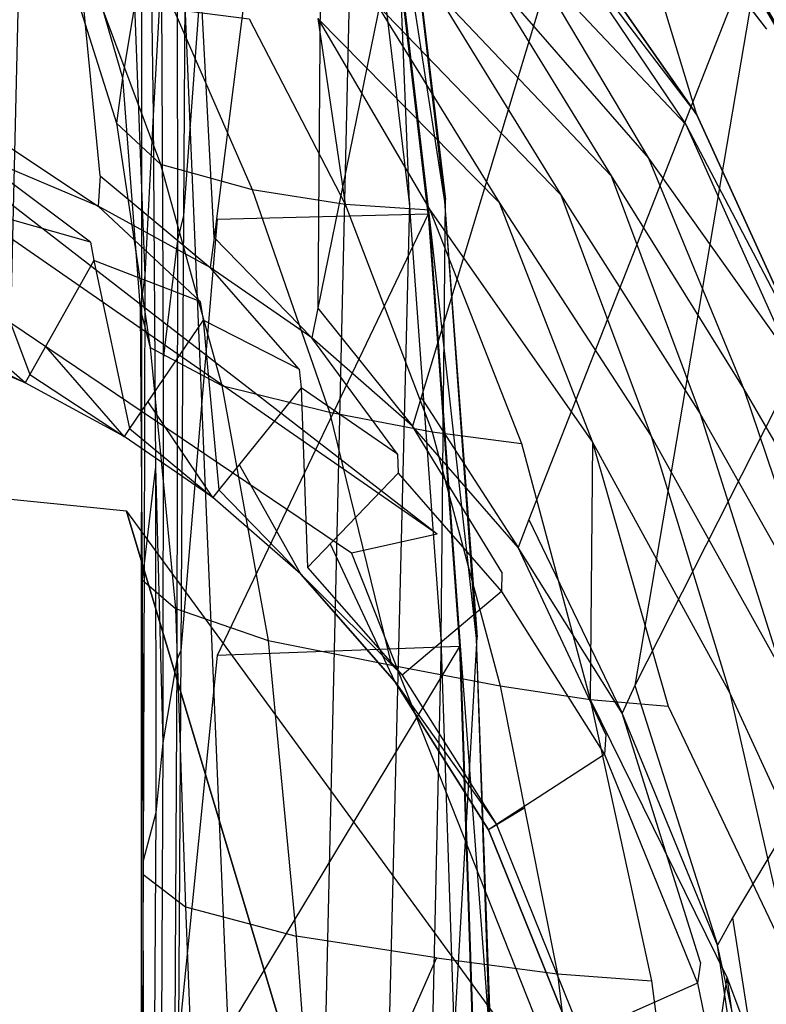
# Model space of a CAD drawing. Extents: x 0 to 0.355, y -0.507 to 0.
# Tile 18 of 31: x 0.241 to 0.316, y -0.231 to -0.133. Entities that reach past the tile are written whole.
import ezdxf

# ---------------------------------------------------------------- set-up
doc = ezdxf.new("R2010")
doc.units = 0
doc.layers.add('L0_WC_N_761901__0___REPLACEMTFO', color=7, linetype='CONTINUOUS')

msp = doc.modelspace()

# ---------------------------------------------------------------- linework, layer by layer
at = {"layer": 'L0_WC_N_761901__0___REPLACEMTFO', "color": 8}
for points, invisible_edges in [([(0.243753, -0.020128, 0.000193), (0.234303, -0.419642, 0.000013), (0.233935, -0.011804, 0.000242), (0.243753, -0.020128, 0.000193)], 14), ([(0.253329, -0.404301, 0.000014), (0.234303, -0.419642, 0.000013), (0.243753, -0.020128, 0.000193), (0.253329, -0.404301, 0.000014)], 14), ([(0.253485, -0.028378, 0.000144), (0.253329, -0.404301, 0.000014), (0.243753, -0.020128, 0.000193), (0.253485, -0.028378, 0.000144)], 14), ([(0.268353, -0.383016, 0.000016), (0.253329, -0.404301, 0.000014), (0.253485, -0.028378, 0.000144), (0.268353, -0.383016, 0.000016)], 14), ([(0.268353, -0.383016, 0.000016), (0.253485, -0.028378, 0.000144), (0.267814, -0.058293, 0.000051), (0.268353, -0.383016, 0.000016)], 14), ([(0.274761, -0.104956, 0.000026), (0.268353, -0.383016, 0.000016), (0.267814, -0.058293, 0.000051), (0.274761, -0.104956, 0.000026)], 14), ([(0.249332, -0.148423, 0.389888), (0.240771, -0.060104, 0.389939), (0.236428, -0.143003, 0.389902), (0.249332, -0.148423, 0.389888)], 14), ([(0.255909, -0.062404, 0.389975), (0.240771, -0.060104, 0.389939), (0.249332, -0.148423, 0.389888), (0.255909, -0.062404, 0.389975)], 14), ([(0.260692, -0.154565, 0.389865), (0.255909, -0.062404, 0.389975), (0.249332, -0.148423, 0.389888), (0.260692, -0.154565, 0.389865)], 14), ([(0.271716, -0.06779, 0.389974), (0.255909, -0.062404, 0.389975), (0.260692, -0.154565, 0.389865), (0.271716, -0.06779, 0.389974)], 14), ([(0.271049, -0.161629, 0.389833), (0.271716, -0.06779, 0.389974), (0.260692, -0.154565, 0.389865), (0.271049, -0.161629, 0.389833)], 13), ([(0.271716, -0.06779, 0.389974), (0.271049, -0.161629, 0.389833), (0.287765, -0.079106, 0.389904), (0.271716, -0.06779, 0.389974)], 14), ([(0.287765, -0.079106, 0.389904), (0.271049, -0.161629, 0.389833), (0.281351, -0.170543, 0.389789), (0.287765, -0.079106, 0.389904)], 14), ([(0.303322, -0.097813, 0.389753), (0.287765, -0.079106, 0.389904), (0.281351, -0.170543, 0.389789), (0.303322, -0.097813, 0.389753)], 14), ([(0.303322, -0.097813, 0.389753), (0.281351, -0.170543, 0.389789), (0.29208, -0.182703, 0.38973), (0.303322, -0.097813, 0.389753)], 14), ([(0.315701, -0.122523, 0.389556), (0.303322, -0.097813, 0.389753), (0.29208, -0.182703, 0.38973), (0.315701, -0.122523, 0.389556)], 14), ([(0.275123, -0.356647, 0.000015), (0.268353, -0.383016, 0.000016), (0.274761, -0.104956, 0.000026), (0.275123, -0.356647, 0.000015)], 14), ([(0.27834, -0.104534, 0.000021), (0.28016, -0.151081, 0.00001), (0.274761, -0.104956, 0.000026), (0.27834, -0.104534, 0.000021)], 13), ([(0.28016, -0.151081, 0.00001), (0.275123, -0.356647, 0.000015), (0.274761, -0.104956, 0.000026), (0.28016, -0.151081, 0.00001)], 14), ([(0.27677, -0.106482, 0.041256), (0.283653, -0.150974, 0.002518), (0.278245, -0.104782, 0.002534), (0.27677, -0.106482, 0.041256)], 14), ([(0.278245, -0.104782, 0.002534), (0.283753, -0.150778, 0.000004), (0.27834, -0.104534, 0.000021), (0.278245, -0.104782, 0.002534)], 14), ([(0.283753, -0.150778, 0.000004), (0.278245, -0.104782, 0.002534), (0.283653, -0.150974, 0.002518), (0.283753, -0.150778, 0.000004)], 13), ([(0.28016, -0.151081, 0.00001), (0.27834, -0.104534, 0.000021), (0.283753, -0.150778, 0.000004), (0.28016, -0.151081, 0.00001)], 14), ([(0.257888, -0.106784, 0.050296), (0.256955, -0.112369, 0.065863), (0.257639, -0.152358, 0.050278), (0.257888, -0.106784, 0.050296)], 14), ([(0.257888, -0.106784, 0.050296), (0.257639, -0.152358, 0.050278), (0.260989, -0.106894, 0.043245), (0.257888, -0.106784, 0.050296)], 14), ([(0.260989, -0.106894, 0.043245), (0.257639, -0.152358, 0.050278), (0.260989, -0.152788, 0.043218), (0.260989, -0.106894, 0.043245)], 14), ([(0.276694, -0.106589, 0.043195), (0.260989, -0.106894, 0.043245), (0.260989, -0.152788, 0.043218), (0.276694, -0.106589, 0.043195)], 14), ([(0.282024, -0.152233, 0.043179), (0.276694, -0.106589, 0.043195), (0.260989, -0.152788, 0.043218), (0.282024, -0.152233, 0.043179)], 14), ([(0.276694, -0.106589, 0.043195), (0.282103, -0.152148, 0.041241), (0.27677, -0.106482, 0.041256), (0.276694, -0.106589, 0.043195)], 14), ([(0.282103, -0.152148, 0.041241), (0.276694, -0.106589, 0.043195), (0.282024, -0.152233, 0.043179), (0.282103, -0.152148, 0.041241)], 13), ([(0.283653, -0.150974, 0.002518), (0.27677, -0.106482, 0.041256), (0.282103, -0.152148, 0.041241), (0.283653, -0.150974, 0.002518)], 13), ([(0.254176, -0.107742, 0.135776), (0.252741, -0.131422, 0.174459), (0.254608, -0.142395, 0.134658), (0.254176, -0.107742, 0.135776)], 14), ([(0.254176, -0.107742, 0.135776), (0.254608, -0.142395, 0.134658), (0.25542, -0.127838, 0.103852), (0.254176, -0.107742, 0.135776)], 14), ([(0.256955, -0.112369, 0.065863), (0.25542, -0.127838, 0.103852), (0.257056, -0.154831, 0.064252), (0.256955, -0.112369, 0.065863)], 14), ([(0.256955, -0.112369, 0.065863), (0.257056, -0.154831, 0.064252), (0.257639, -0.152358, 0.050278), (0.256955, -0.112369, 0.065863)], 14), ([(0.299329, -0.112681, 0.345311), (0.313416, -0.127484, 0.374537), (0.315787, -0.13378, 0.345311), (0.299329, -0.112681, 0.345311)], 14), ([(0.299329, -0.112681, 0.345311), (0.315787, -0.13378, 0.345311), (0.300113, -0.113485, 0.342564), (0.299329, -0.112681, 0.345311)], 14), ([(0.300113, -0.113485, 0.342564), (0.30882, -0.14232, 0.34256), (0.294404, -0.121632, 0.342561), (0.300113, -0.113485, 0.342564)], 13), ([(0.30882, -0.14232, 0.34256), (0.300113, -0.113485, 0.342564), (0.316368, -0.134373, 0.342564), (0.30882, -0.14232, 0.34256)], 14), ([(0.300113, -0.113485, 0.342564), (0.315787, -0.13378, 0.345311), (0.316368, -0.134373, 0.342564), (0.300113, -0.113485, 0.342564)], 14), ([(0.320466, -0.118646, 0.376807), (0.327979, -0.153085, 0.376713), (0.312955, -0.127015, 0.376713), (0.320466, -0.118646, 0.376807)], 13), ([(0.245945, -0.119232, 0.190669), (0.245187, -0.124776, 0.209442), (0.251547, -0.138634, 0.189424), (0.245945, -0.119232, 0.190669)], 14), ([(0.245945, -0.119232, 0.190669), (0.251547, -0.138634, 0.189424), (0.252741, -0.131422, 0.174459), (0.245945, -0.119232, 0.190669)], 14), ([(0.325555, -0.154013, 0.389486), (0.316933, -0.119358, 0.389547), (0.315701, -0.122523, 0.389556), (0.325555, -0.154013, 0.389486)], 13), ([(0.294404, -0.121632, 0.342561), (0.30882, -0.14232, 0.34256), (0.293928, -0.122796, 0.338687), (0.294404, -0.121632, 0.342561)], 14), ([(0.302654, -0.199279, 0.389657), (0.315701, -0.122523, 0.389556), (0.29208, -0.182703, 0.38973), (0.302654, -0.199279, 0.389657)], 13), ([(0.293928, -0.122796, 0.338687), (0.307719, -0.143294, 0.338386), (0.292266, -0.126906, 0.324942), (0.293928, -0.122796, 0.338687)], 14), ([(0.293928, -0.122796, 0.338687), (0.30882, -0.14232, 0.34256), (0.307719, -0.143294, 0.338386), (0.293928, -0.122796, 0.338687)], 14), ([(0.315701, -0.122523, 0.389556), (0.302654, -0.199279, 0.389657), (0.325555, -0.154013, 0.389486), (0.315701, -0.122523, 0.389556)], 14), ([(0.245187, -0.124776, 0.209442), (0.248716, -0.129502, 0.227109), (0.250964, -0.143169, 0.208309), (0.245187, -0.124776, 0.209442)], 14), ([(0.245187, -0.124776, 0.209442), (0.250964, -0.143169, 0.208309), (0.251547, -0.138634, 0.189424), (0.245187, -0.124776, 0.209442)], 14), ([(0.287569, -0.127704, 0.312053), (0.300288, -0.148418, 0.308987), (0.28273, -0.129946, 0.297048), (0.287569, -0.127704, 0.312053)], 14), ([(0.292266, -0.126906, 0.324942), (0.304008, -0.146645, 0.323495), (0.287569, -0.127704, 0.312053), (0.292266, -0.126906, 0.324942)], 14), ([(0.287569, -0.127704, 0.312053), (0.304008, -0.146645, 0.323495), (0.300288, -0.148418, 0.308987), (0.287569, -0.127704, 0.312053)], 14), ([(0.292266, -0.126906, 0.324942), (0.307719, -0.143294, 0.338386), (0.304008, -0.146645, 0.323495), (0.292266, -0.126906, 0.324942)], 14), ([(0.312955, -0.127015, 0.376713), (0.327979, -0.153085, 0.376713), (0.313416, -0.127484, 0.374537), (0.312955, -0.127015, 0.376713)], 14), ([(0.313416, -0.127484, 0.374537), (0.328213, -0.15348, 0.374537), (0.315787, -0.13378, 0.345311), (0.313416, -0.127484, 0.374537)], 14), ([(0.313416, -0.127484, 0.374537), (0.327979, -0.153085, 0.376713), (0.328213, -0.15348, 0.374537), (0.313416, -0.127484, 0.374537)], 14), ([(0.25542, -0.127838, 0.103852), (0.254608, -0.142395, 0.134658), (0.25561, -0.166688, 0.104373), (0.25542, -0.127838, 0.103852)], 14), ([(0.25542, -0.127838, 0.103852), (0.25561, -0.166688, 0.104373), (0.257056, -0.154831, 0.064252), (0.25542, -0.127838, 0.103852)], 14), ([(0.248716, -0.129502, 0.227109), (0.255354, -0.147266, 0.225949), (0.250964, -0.143169, 0.208309), (0.248716, -0.129502, 0.227109)], 14), ([(0.248716, -0.129502, 0.227109), (0.256637, -0.131776, 0.241294), (0.255354, -0.147266, 0.225949), (0.248716, -0.129502, 0.227109)], 14), ([(0.28273, -0.129946, 0.297048), (0.295258, -0.150318, 0.294513), (0.276925, -0.131307, 0.282699), (0.28273, -0.129946, 0.297048)], 14), ([(0.28273, -0.129946, 0.297048), (0.300288, -0.148418, 0.308987), (0.295258, -0.150318, 0.294513), (0.28273, -0.129946, 0.297048)], 14), ([(0.252741, -0.131422, 0.174459), (0.251547, -0.138634, 0.189424), (0.253786, -0.158369, 0.177193), (0.252741, -0.131422, 0.174459)], 14), ([(0.252741, -0.131422, 0.174459), (0.253786, -0.158369, 0.177193), (0.254608, -0.142395, 0.134658), (0.252741, -0.131422, 0.174459)], 14), ([(0.276925, -0.131307, 0.282699), (0.289102, -0.151081, 0.280586), (0.271021, -0.13273, 0.268388), (0.276925, -0.131307, 0.282699)], 14), ([(0.276925, -0.131307, 0.282699), (0.295258, -0.150318, 0.294513), (0.289102, -0.151081, 0.280586), (0.276925, -0.131307, 0.282699)], 14), ([(0.256637, -0.131776, 0.241294), (0.264495, -0.149782, 0.240321), (0.255354, -0.147266, 0.225949), (0.256637, -0.131776, 0.241294)], 14), ([(0.256637, -0.131776, 0.241294), (0.264182, -0.132763, 0.254743), (0.264495, -0.149782, 0.240321), (0.256637, -0.131776, 0.241294)], 14), ([(0.271021, -0.13273, 0.268388), (0.273752, -0.151247, 0.253354), (0.264182, -0.132763, 0.254743), (0.271021, -0.13273, 0.268388)], 14), ([(0.264182, -0.132763, 0.254743), (0.273752, -0.151247, 0.253354), (0.264495, -0.149782, 0.240321), (0.264182, -0.132763, 0.254743)], 14), ([(0.271021, -0.13273, 0.268388), (0.289102, -0.151081, 0.280586), (0.282207, -0.151792, 0.266511), (0.271021, -0.13273, 0.268388)], 14), ([(0.271021, -0.13273, 0.268388), (0.282207, -0.151792, 0.266511), (0.273752, -0.151247, 0.253354), (0.271021, -0.13273, 0.268388)], 14), ([(0.316368, -0.134373, 0.342564), (0.319465, -0.165698, 0.342562), (0.30882, -0.14232, 0.34256), (0.316368, -0.134373, 0.342564)], 13), ([(0.251547, -0.138634, 0.189424), (0.250964, -0.143169, 0.208309), (0.253311, -0.161688, 0.191337), (0.251547, -0.138634, 0.189424)], 14), ([(0.251547, -0.138634, 0.189424), (0.253311, -0.161688, 0.191337), (0.253786, -0.158369, 0.177193), (0.251547, -0.138634, 0.189424)], 14), ([(0.254608, -0.142395, 0.134658), (0.253786, -0.158369, 0.177193), (0.254856, -0.17746, 0.133549), (0.254608, -0.142395, 0.134658)], 14), ([(0.254608, -0.142395, 0.134658), (0.254856, -0.17746, 0.133549), (0.25561, -0.166688, 0.104373), (0.254608, -0.142395, 0.134658)], 14), ([(0.30882, -0.14232, 0.34256), (0.319465, -0.165698, 0.342562), (0.307719, -0.143294, 0.338386), (0.30882, -0.14232, 0.34256)], 14), ([(0.249113, -0.151442, 0.389884), (0.236428, -0.143003, 0.389902), (0.236279, -0.146003, 0.389899), (0.249113, -0.151442, 0.389884)], 13), ([(0.236428, -0.143003, 0.389902), (0.249113, -0.151442, 0.389884), (0.249332, -0.148423, 0.389888), (0.236428, -0.143003, 0.389902)], 14), ([(0.250964, -0.143169, 0.208309), (0.255354, -0.147266, 0.225949), (0.254303, -0.165562, 0.209715), (0.250964, -0.143169, 0.208309)], 14), ([(0.250964, -0.143169, 0.208309), (0.254303, -0.165562, 0.209715), (0.253311, -0.161688, 0.191337), (0.250964, -0.143169, 0.208309)], 14), ([(0.307719, -0.143294, 0.338386), (0.318159, -0.166583, 0.338482), (0.304008, -0.146645, 0.323495), (0.307719, -0.143294, 0.338386)], 14), ([(0.307719, -0.143294, 0.338386), (0.319465, -0.165698, 0.342562), (0.318159, -0.166583, 0.338482), (0.307719, -0.143294, 0.338386)], 14), ([(0.248353, -0.155041, 0.388071), (0.236279, -0.146003, 0.389899), (0.235716, -0.149785, 0.388086), (0.248353, -0.155041, 0.388071)], 14), ([(0.249113, -0.151442, 0.389884), (0.236279, -0.146003, 0.389899), (0.248353, -0.155041, 0.388071), (0.249113, -0.151442, 0.389884)], 14), ([(0.282932, -0.18416, 0.346632), (0.234567, -0.146709, 0.344882), (0.230224, -0.1476, 0.323419), (0.282932, -0.18416, 0.346632)], 14), ([(0.255354, -0.147266, 0.225949), (0.261463, -0.169324, 0.226164), (0.254303, -0.165562, 0.209715), (0.255354, -0.147266, 0.225949)], 14), ([(0.255354, -0.147266, 0.225949), (0.264495, -0.149782, 0.240321), (0.261463, -0.169324, 0.226164), (0.255354, -0.147266, 0.225949)], 14), ([(0.304008, -0.146645, 0.323495), (0.313527, -0.169721, 0.324016), (0.300288, -0.148418, 0.308987), (0.304008, -0.146645, 0.323495)], 14), ([(0.304008, -0.146645, 0.323495), (0.318159, -0.166583, 0.338482), (0.313527, -0.169721, 0.324016), (0.304008, -0.146645, 0.323495)], 14), ([(0.199348, -0.14777, 0.293065), (0.217857, -0.178444, 0.250887), (0.251946, -0.181878, 0.273463), (0.199348, -0.14777, 0.293065)], 14), ([(0.217857, -0.147909, 0.305223), (0.199348, -0.14777, 0.293065), (0.251946, -0.181878, 0.273463), (0.217857, -0.147909, 0.305223)], 14), ([(0.230224, -0.1476, 0.323419), (0.217857, -0.147909, 0.305223), (0.274402, -0.186064, 0.307193), (0.230224, -0.1476, 0.323419)], 14), ([(0.274402, -0.186064, 0.307193), (0.217857, -0.147909, 0.305223), (0.251946, -0.181878, 0.273463), (0.274402, -0.186064, 0.307193)], 14), ([(0.282932, -0.18416, 0.346632), (0.230224, -0.1476, 0.323419), (0.274402, -0.186064, 0.307193), (0.282932, -0.18416, 0.346632)], 14), ([(0.260309, -0.157574, 0.389862), (0.249332, -0.148423, 0.389888), (0.249113, -0.151442, 0.389884), (0.260309, -0.157574, 0.389862)], 13), ([(0.249332, -0.148423, 0.389888), (0.260309, -0.157574, 0.389862), (0.260692, -0.154565, 0.389865), (0.249332, -0.148423, 0.389888)], 14), ([(0.300288, -0.148418, 0.308987), (0.309152, -0.172166, 0.309047), (0.295258, -0.150318, 0.294513), (0.300288, -0.148418, 0.308987)], 14), ([(0.300288, -0.148418, 0.308987), (0.313527, -0.169721, 0.324016), (0.309152, -0.172166, 0.309047), (0.300288, -0.148418, 0.308987)], 14), ([(0.235716, -0.149785, 0.388086), (0.236033, -0.151546, 0.383714), (0.248353, -0.155041, 0.388071), (0.235716, -0.149785, 0.388086)], 14), ([(0.264495, -0.149782, 0.240321), (0.272209, -0.172006, 0.239894), (0.261463, -0.169324, 0.226164), (0.264495, -0.149782, 0.240321)], 14), ([(0.264495, -0.149782, 0.240321), (0.273752, -0.151247, 0.253354), (0.272209, -0.172006, 0.239894), (0.264495, -0.149782, 0.240321)], 14), ([(0.295258, -0.150318, 0.294513), (0.304286, -0.174396, 0.294169), (0.289102, -0.151081, 0.280586), (0.295258, -0.150318, 0.294513)], 14), ([(0.295258, -0.150318, 0.294513), (0.309152, -0.172166, 0.309047), (0.304286, -0.174396, 0.294169), (0.295258, -0.150318, 0.294513)], 14), ([(0.273752, -0.151247, 0.253354), (0.28242, -0.17395, 0.252864), (0.272209, -0.172006, 0.239894), (0.273752, -0.151247, 0.253354)], 14), ([(0.273752, -0.151247, 0.253354), (0.282207, -0.151792, 0.266511), (0.28242, -0.17395, 0.252864), (0.273752, -0.151247, 0.253354)], 14), ([(0.280384, -0.329102, 0.000015), (0.275123, -0.356647, 0.000015), (0.28016, -0.151081, 0.00001), (0.280384, -0.329102, 0.000015)], 14), ([(0.283753, -0.150778, 0.000004), (0.283328, -0.194627, 0.000005), (0.28016, -0.151081, 0.00001), (0.283753, -0.150778, 0.000004)], 13), ([(0.283328, -0.194627, 0.000005), (0.280384, -0.329102, 0.000015), (0.28016, -0.151081, 0.00001), (0.283328, -0.194627, 0.000005)], 14), ([(0.282103, -0.152148, 0.041241), (0.286827, -0.194595, 0.002513), (0.283653, -0.150974, 0.002518), (0.282103, -0.152148, 0.041241)], 14), ([(0.289102, -0.151081, 0.280586), (0.298408, -0.174988, 0.28026), (0.282207, -0.151792, 0.266511), (0.289102, -0.151081, 0.280586)], 14), ([(0.283328, -0.194627, 0.000005), (0.283753, -0.150778, 0.000004), (0.286931, -0.194457), (0.283328, -0.194627, 0.000005)], 14), ([(0.283653, -0.150974, 0.002518), (0.286931, -0.194457), (0.283753, -0.150778, 0.000004), (0.283653, -0.150974, 0.002518)], 14), ([(0.286931, -0.194457), (0.283653, -0.150974, 0.002518), (0.286827, -0.194595, 0.002513), (0.286931, -0.194457)], 13), ([(0.289102, -0.151081, 0.280586), (0.304286, -0.174396, 0.294169), (0.298408, -0.174988, 0.28026), (0.289102, -0.151081, 0.280586)], 14), ([(0.236033, -0.151546, 0.383714), (0.230749, -0.163441, 0.325776), (0.242307, -0.168234, 0.326084), (0.236033, -0.151546, 0.383714)], 14), ([(0.236033, -0.151546, 0.383714), (0.242307, -0.168234, 0.326084), (0.248703, -0.156853, 0.383698), (0.236033, -0.151546, 0.383714)], 14), ([(0.248353, -0.155041, 0.388071), (0.236033, -0.151546, 0.383714), (0.248703, -0.156853, 0.383698), (0.248353, -0.155041, 0.388071)], 14), ([(0.2593, -0.160957, 0.38805), (0.249113, -0.151442, 0.389884), (0.248353, -0.155041, 0.388071), (0.2593, -0.160957, 0.38805)], 14), ([(0.260309, -0.157574, 0.389862), (0.249113, -0.151442, 0.389884), (0.2593, -0.160957, 0.38805), (0.260309, -0.157574, 0.389862)], 14), ([(0.260989, -0.196292, 0.043199), (0.282024, -0.152233, 0.043179), (0.260989, -0.152788, 0.043218), (0.260989, -0.196292, 0.043199)], 13), ([(0.282024, -0.152233, 0.043179), (0.260989, -0.196292, 0.043199), (0.285145, -0.195384, 0.043175), (0.282024, -0.152233, 0.043179)], 14), ([(0.282024, -0.152233, 0.043179), (0.285226, -0.195328, 0.041238), (0.282103, -0.152148, 0.041241), (0.282024, -0.152233, 0.043179)], 14), ([(0.285226, -0.195328, 0.041238), (0.282024, -0.152233, 0.043179), (0.285145, -0.195384, 0.043175), (0.285226, -0.195328, 0.041238)], 13), ([(0.286827, -0.194595, 0.002513), (0.282103, -0.152148, 0.041241), (0.285226, -0.195328, 0.041238), (0.286827, -0.194595, 0.002513)], 13), ([(0.282207, -0.151792, 0.266511), (0.298408, -0.174988, 0.28026), (0.291336, -0.175126, 0.26607), (0.282207, -0.151792, 0.266511)], 14), ([(0.282207, -0.151792, 0.266511), (0.291336, -0.175126, 0.26607), (0.28242, -0.17395, 0.252864), (0.282207, -0.151792, 0.266511)], 14), ([(0.257639, -0.152358, 0.050278), (0.257056, -0.154831, 0.064252), (0.257381, -0.195777, 0.050278), (0.257639, -0.152358, 0.050278)], 14), ([(0.257639, -0.152358, 0.050278), (0.257381, -0.195777, 0.050278), (0.260989, -0.152788, 0.043218), (0.257639, -0.152358, 0.050278)], 14), ([(0.260989, -0.152788, 0.043218), (0.257381, -0.195777, 0.050278), (0.260989, -0.196292, 0.043199), (0.260989, -0.152788, 0.043218)], 14), ([(0.325555, -0.154013, 0.389486), (0.302654, -0.199279, 0.389657), (0.312388, -0.22247, 0.389578), (0.325555, -0.154013, 0.389486)], 14), ([(0.334479, -0.185434, 0.389462), (0.325555, -0.154013, 0.389486), (0.312388, -0.22247, 0.389578), (0.334479, -0.185434, 0.389462)], 14), ([(0.248353, -0.155041, 0.388071), (0.248703, -0.156853, 0.383698), (0.2593, -0.160957, 0.38805), (0.248353, -0.155041, 0.388071)], 14), ([(0.257056, -0.154831, 0.064252), (0.25561, -0.166688, 0.104373), (0.256975, -0.196715, 0.063207), (0.257056, -0.154831, 0.064252)], 14), ([(0.257056, -0.154831, 0.064252), (0.256975, -0.196715, 0.063207), (0.257381, -0.195777, 0.050278), (0.257056, -0.154831, 0.064252)], 14), ([(0.270424, -0.164572, 0.389832), (0.260692, -0.154565, 0.389865), (0.260309, -0.157574, 0.389862), (0.270424, -0.164572, 0.389832)], 13), ([(0.260692, -0.154565, 0.389865), (0.270424, -0.164572, 0.389832), (0.271049, -0.161629, 0.389833), (0.260692, -0.154565, 0.389865)], 14), ([(0.248703, -0.156853, 0.383698), (0.242307, -0.168234, 0.326084), (0.252257, -0.173627, 0.326426), (0.248703, -0.156853, 0.383698)], 14), ([(0.248703, -0.156853, 0.383698), (0.252257, -0.173627, 0.326426), (0.2596, -0.162809, 0.383676), (0.248703, -0.156853, 0.383698)], 14), ([(0.2593, -0.160957, 0.38805), (0.248703, -0.156853, 0.383698), (0.2596, -0.162809, 0.383676), (0.2593, -0.160957, 0.38805)], 14), ([(0.269156, -0.167701, 0.388022), (0.260309, -0.157574, 0.389862), (0.2593, -0.160957, 0.38805), (0.269156, -0.167701, 0.388022)], 14), ([(0.270424, -0.164572, 0.389832), (0.260309, -0.157574, 0.389862), (0.269156, -0.167701, 0.388022), (0.270424, -0.164572, 0.389832)], 14), ([(0.253786, -0.158369, 0.177193), (0.253311, -0.161688, 0.191337), (0.253724, -0.187088, 0.17878), (0.253786, -0.158369, 0.177193)], 14), ([(0.253786, -0.158369, 0.177193), (0.253724, -0.187088, 0.17878), (0.254856, -0.17746, 0.133549), (0.253786, -0.158369, 0.177193)], 14), ([(0.232062, -0.160527, 0.317353), (0.241838, -0.169069, 0.321857), (0.230361, -0.164314, 0.321525), (0.232062, -0.160527, 0.317353)], 13), ([(0.241838, -0.169069, 0.321857), (0.232062, -0.160527, 0.317353), (0.243908, -0.165437, 0.317698), (0.241838, -0.169069, 0.321857)], 14), ([(0.2593, -0.160957, 0.38805), (0.2596, -0.162809, 0.383676), (0.269156, -0.167701, 0.388022), (0.2593, -0.160957, 0.38805)], 14), ([(0.253311, -0.161688, 0.191337), (0.254303, -0.165562, 0.209715), (0.253502, -0.188719, 0.19217), (0.253311, -0.161688, 0.191337)], 14), ([(0.253311, -0.161688, 0.191337), (0.253502, -0.188719, 0.19217), (0.253724, -0.187088, 0.17878), (0.253311, -0.161688, 0.191337)], 14), ([(0.280471, -0.173385, 0.389791), (0.271049, -0.161629, 0.389833), (0.270424, -0.164572, 0.389832), (0.280471, -0.173385, 0.389791)], 13), ([(0.271049, -0.161629, 0.389833), (0.280471, -0.173385, 0.389791), (0.281351, -0.170543, 0.389789), (0.271049, -0.161629, 0.389833)], 14), ([(0.2596, -0.162809, 0.383676), (0.252257, -0.173627, 0.326426), (0.261168, -0.17976, 0.326813), (0.2596, -0.162809, 0.383676)], 14), ([(0.2596, -0.162809, 0.383676), (0.261168, -0.17976, 0.326813), (0.269358, -0.169573, 0.383648), (0.2596, -0.162809, 0.383676)], 14), ([(0.269156, -0.167701, 0.388022), (0.2596, -0.162809, 0.383676), (0.269358, -0.169573, 0.383648), (0.269156, -0.167701, 0.388022)], 14), ([(0.241838, -0.169069, 0.321857), (0.230749, -0.163441, 0.325776), (0.230361, -0.164314, 0.321525), (0.241838, -0.169069, 0.321857)], 13), ([(0.230749, -0.163441, 0.325776), (0.241838, -0.169069, 0.321857), (0.242307, -0.168234, 0.326084), (0.230749, -0.163441, 0.325776)], 14), ([(0.278971, -0.176205, 0.387984), (0.270424, -0.164572, 0.389832), (0.269156, -0.167701, 0.388022), (0.278971, -0.176205, 0.387984)], 14), ([(0.280471, -0.173385, 0.389791), (0.270424, -0.164572, 0.389832), (0.278971, -0.176205, 0.387984), (0.280471, -0.173385, 0.389791)], 14), ([(0.243908, -0.165437, 0.317698), (0.251719, -0.17442, 0.322226), (0.241838, -0.169069, 0.321857), (0.243908, -0.165437, 0.317698)], 13), ([(0.251719, -0.17442, 0.322226), (0.243908, -0.165437, 0.317698), (0.254106, -0.170963, 0.318083), (0.251719, -0.17442, 0.322226)], 14), ([(0.254303, -0.165562, 0.209715), (0.256824, -0.191604, 0.211468), (0.253502, -0.188719, 0.19217), (0.254303, -0.165562, 0.209715)], 14), ([(0.254303, -0.165562, 0.209715), (0.261463, -0.169324, 0.226164), (0.256824, -0.191604, 0.211468), (0.254303, -0.165562, 0.209715)], 14), ([(0.254856, -0.17746, 0.133549), (0.25558, -0.205008, 0.104734), (0.25561, -0.166688, 0.104373), (0.254856, -0.17746, 0.133549)], 14), ([(0.25561, -0.166688, 0.104373), (0.25558, -0.205008, 0.104734), (0.256975, -0.196715, 0.063207), (0.25561, -0.166688, 0.104373)], 14), ([(0.318159, -0.166583, 0.338482), (0.326264, -0.191689, 0.338823), (0.313527, -0.169721, 0.324016), (0.318159, -0.166583, 0.338482)], 14), ([(0.269156, -0.167701, 0.388022), (0.269358, -0.169573, 0.383648), (0.278971, -0.176205, 0.387984), (0.269156, -0.167701, 0.388022)], 14), ([(0.251719, -0.17442, 0.322226), (0.242307, -0.168234, 0.326084), (0.241838, -0.169069, 0.321857), (0.251719, -0.17442, 0.322226)], 13), ([(0.242307, -0.168234, 0.326084), (0.251719, -0.17442, 0.322226), (0.252257, -0.173627, 0.326426), (0.242307, -0.168234, 0.326084)], 14), ([(0.261463, -0.169324, 0.226164), (0.266074, -0.194798, 0.227133), (0.256824, -0.191604, 0.211468), (0.261463, -0.169324, 0.226164)], 14), ([(0.269358, -0.169573, 0.383648), (0.261168, -0.17976, 0.326813), (0.270017, -0.187486, 0.327299), (0.269358, -0.169573, 0.383648)], 14), ([(0.261463, -0.169324, 0.226164), (0.272209, -0.172006, 0.239894), (0.266074, -0.194798, 0.227133), (0.261463, -0.169324, 0.226164)], 14), ([(0.269358, -0.169573, 0.383648), (0.270017, -0.187486, 0.327299), (0.279046, -0.178079, 0.383612), (0.269358, -0.169573, 0.383648)], 14), ([(0.278971, -0.176205, 0.387984), (0.269358, -0.169573, 0.383648), (0.279046, -0.178079, 0.383612), (0.278971, -0.176205, 0.387984)], 14), ([(0.313527, -0.169721, 0.324016), (0.322036, -0.195025, 0.323957), (0.309152, -0.172166, 0.309047), (0.313527, -0.169721, 0.324016)], 14), ([(0.313527, -0.169721, 0.324016), (0.326264, -0.191689, 0.338823), (0.322036, -0.195025, 0.323957), (0.313527, -0.169721, 0.324016)], 14), ([(0.254106, -0.170963, 0.318083), (0.260566, -0.180508, 0.322644), (0.251719, -0.17442, 0.322226), (0.254106, -0.170963, 0.318083)], 13), ([(0.260566, -0.180508, 0.322644), (0.254106, -0.170963, 0.318083), (0.263236, -0.177249, 0.318518), (0.260566, -0.180508, 0.322644)], 14), ([(0.291016, -0.185501, 0.389735), (0.281351, -0.170543, 0.389789), (0.280471, -0.173385, 0.389791), (0.291016, -0.185501, 0.389735)], 13), ([(0.281351, -0.170543, 0.389789), (0.291016, -0.185501, 0.389735), (0.29208, -0.182703, 0.38973), (0.281351, -0.170543, 0.389789)], 14), ([(0.272209, -0.172006, 0.239894), (0.278392, -0.197239, 0.240257), (0.266074, -0.194798, 0.227133), (0.272209, -0.172006, 0.239894)], 14), ([(0.272209, -0.172006, 0.239894), (0.28242, -0.17395, 0.252864), (0.278392, -0.197239, 0.240257), (0.272209, -0.172006, 0.239894)], 14), ([(0.309152, -0.172166, 0.309047), (0.317258, -0.197755, 0.308818), (0.304286, -0.174396, 0.294169), (0.309152, -0.172166, 0.309047)], 14), ([(0.309152, -0.172166, 0.309047), (0.322036, -0.195025, 0.323957), (0.317258, -0.197755, 0.308818), (0.309152, -0.172166, 0.309047)], 14), ([(0.260566, -0.180508, 0.322644), (0.252257, -0.173627, 0.326426), (0.251719, -0.17442, 0.322226), (0.260566, -0.180508, 0.322644)], 13), ([(0.252257, -0.173627, 0.326426), (0.260566, -0.180508, 0.322644), (0.261168, -0.17976, 0.326813), (0.252257, -0.173627, 0.326426)], 14), ([(0.289382, -0.187981, 0.387932), (0.280471, -0.173385, 0.389791), (0.278971, -0.176205, 0.387984), (0.289382, -0.187981, 0.387932)], 14), ([(0.291016, -0.185501, 0.389735), (0.280471, -0.173385, 0.389791), (0.289382, -0.187981, 0.387932), (0.291016, -0.185501, 0.389735)], 14), ([(0.28242, -0.17395, 0.252864), (0.289223, -0.199296, 0.25345), (0.278392, -0.197239, 0.240257), (0.28242, -0.17395, 0.252864)], 14), ([(0.28242, -0.17395, 0.252864), (0.291336, -0.175126, 0.26607), (0.289223, -0.199296, 0.25345), (0.28242, -0.17395, 0.252864)], 14), ([(0.304286, -0.174396, 0.294169), (0.31211, -0.200032, 0.293833), (0.298408, -0.174988, 0.28026), (0.304286, -0.174396, 0.294169)], 14), ([(0.304286, -0.174396, 0.294169), (0.317258, -0.197755, 0.308818), (0.31211, -0.200032, 0.293833), (0.304286, -0.174396, 0.294169)], 14), ([(0.291336, -0.175126, 0.26607), (0.298202, -0.200664, 0.266503), (0.289223, -0.199296, 0.25345), (0.291336, -0.175126, 0.26607)], 14), ([(0.298408, -0.174988, 0.28026), (0.298202, -0.200664, 0.266503), (0.291336, -0.175126, 0.26607), (0.298408, -0.174988, 0.28026)], 14), ([(0.298408, -0.174988, 0.28026), (0.305975, -0.201332, 0.279896), (0.298202, -0.200664, 0.266503), (0.298408, -0.174988, 0.28026)], 14), ([(0.298408, -0.174988, 0.28026), (0.31211, -0.200032, 0.293833), (0.305975, -0.201332, 0.279896), (0.298408, -0.174988, 0.28026)], 14), ([(0.278971, -0.176205, 0.387984), (0.279046, -0.178079, 0.383612), (0.289382, -0.187981, 0.387932), (0.278971, -0.176205, 0.387984)], 14), ([(0.254856, -0.17746, 0.133549), (0.253724, -0.187088, 0.17878), (0.254864, -0.211989, 0.132483), (0.254856, -0.17746, 0.133549)], 14), ([(0.25558, -0.205008, 0.104734), (0.254856, -0.17746, 0.133549), (0.254864, -0.211989, 0.132483), (0.25558, -0.205008, 0.104734)], 13), ([(0.263236, -0.177249, 0.318518), (0.269354, -0.188176, 0.323168), (0.260566, -0.180508, 0.322644), (0.263236, -0.177249, 0.318518)], 13), ([(0.269354, -0.188176, 0.323168), (0.263236, -0.177249, 0.318518), (0.272302, -0.185169, 0.319062), (0.269354, -0.188176, 0.323168)], 14), ([(0.251946, -0.181878, 0.273463), (0.217857, -0.178444, 0.250887), (0.230224, -0.242416, 0.224155), (0.251946, -0.181878, 0.273463)], 14), ([(0.279046, -0.178079, 0.383612), (0.270017, -0.187486, 0.327299), (0.289361, -0.189899, 0.383561), (0.279046, -0.178079, 0.383612)], 14), ([(0.279046, -0.178079, 0.383612), (0.289361, -0.189899, 0.383561), (0.289382, -0.187981, 0.387932), (0.279046, -0.178079, 0.383612)], 14), ([(0.269354, -0.188176, 0.323168), (0.261168, -0.17976, 0.326813), (0.260566, -0.180508, 0.322644), (0.269354, -0.188176, 0.323168)], 13), ([(0.261168, -0.17976, 0.326813), (0.269354, -0.188176, 0.323168), (0.270017, -0.187486, 0.327299), (0.261168, -0.17976, 0.326813)], 14), ([(0.270845, -0.244829, 0.257148), (0.251946, -0.181878, 0.273463), (0.230224, -0.242416, 0.224155), (0.270845, -0.244829, 0.257148)], 14), ([(0.251946, -0.181878, 0.273463), (0.270845, -0.244829, 0.257148), (0.297295, -0.243991, 0.300655), (0.251946, -0.181878, 0.273463)], 14), ([(0.251946, -0.181878, 0.273463), (0.297295, -0.243991, 0.300655), (0.274402, -0.186064, 0.307193), (0.251946, -0.181878, 0.273463)], 14), ([(0.301395, -0.20203, 0.389665), (0.29208, -0.182703, 0.38973), (0.291016, -0.185501, 0.389735), (0.301395, -0.20203, 0.389665)], 13), ([(0.29208, -0.182703, 0.38973), (0.301395, -0.20203, 0.389665), (0.302654, -0.199279, 0.389657), (0.29208, -0.182703, 0.38973)], 14), ([(0.282932, -0.18416, 0.346632), (0.274402, -0.186064, 0.307193), (0.315249, -0.240208, 0.349252), (0.282932, -0.18416, 0.346632)], 14), ([(0.272302, -0.185169, 0.319062), (0.278727, -0.198874, 0.323899), (0.269354, -0.188176, 0.323168), (0.272302, -0.185169, 0.319062)], 13), ([(0.278727, -0.198874, 0.323899), (0.272302, -0.185169, 0.319062), (0.28197, -0.196229, 0.319823), (0.278727, -0.198874, 0.323899)], 14), ([(0.29974, -0.20418, 0.387865), (0.291016, -0.185501, 0.389735), (0.289382, -0.187981, 0.387932), (0.29974, -0.20418, 0.387865)], 14), ([(0.301395, -0.20203, 0.389665), (0.291016, -0.185501, 0.389735), (0.29974, -0.20418, 0.387865), (0.301395, -0.20203, 0.389665)], 14), ([(0.334479, -0.185434, 0.389462), (0.312388, -0.22247, 0.389578), (0.319167, -0.251428, 0.389513), (0.334479, -0.185434, 0.389462)], 14), ([(0.274402, -0.186064, 0.307193), (0.297295, -0.243991, 0.300655), (0.315249, -0.240208, 0.349252), (0.274402, -0.186064, 0.307193)], 14), ([(0.253724, -0.187088, 0.17878), (0.253502, -0.188719, 0.19217), (0.253629, -0.21677, 0.179521), (0.253724, -0.187088, 0.17878)], 14), ([(0.253724, -0.187088, 0.17878), (0.253629, -0.21677, 0.179521), (0.254864, -0.211989, 0.132483), (0.253724, -0.187088, 0.17878)], 14), ([(0.269354, -0.188176, 0.323168), (0.279454, -0.198261, 0.327977), (0.270017, -0.187486, 0.327299), (0.269354, -0.188176, 0.323168)], 14), ([(0.270017, -0.187486, 0.327299), (0.279454, -0.198261, 0.327977), (0.289361, -0.189899, 0.383561), (0.270017, -0.187486, 0.327299)], 14), ([(0.279454, -0.198261, 0.327977), (0.269354, -0.188176, 0.323168), (0.278727, -0.198874, 0.323899), (0.279454, -0.198261, 0.327977)], 13), ([(0.289382, -0.187981, 0.387932), (0.289361, -0.189899, 0.383561), (0.29974, -0.20418, 0.387865), (0.289382, -0.187981, 0.387932)], 14), ([(0.253502, -0.188719, 0.19217), (0.256824, -0.191604, 0.211468), (0.253592, -0.218106, 0.19242), (0.253502, -0.188719, 0.19217)], 14), ([(0.253502, -0.188719, 0.19217), (0.253592, -0.218106, 0.19242), (0.253629, -0.21677, 0.179521), (0.253502, -0.188719, 0.19217)], 14), ([(0.289361, -0.189899, 0.383561), (0.279454, -0.198261, 0.327977), (0.299618, -0.206171, 0.383495), (0.289361, -0.189899, 0.383561)], 14), ([(0.289361, -0.189899, 0.383561), (0.299618, -0.206171, 0.383495), (0.29974, -0.20418, 0.387865), (0.289361, -0.189899, 0.383561)], 14), ([(0.256824, -0.191604, 0.211468), (0.257853, -0.221366, 0.211382), (0.253592, -0.218106, 0.19242), (0.256824, -0.191604, 0.211468)], 14), ([(0.256824, -0.191604, 0.211468), (0.266074, -0.194798, 0.227133), (0.257853, -0.221366, 0.211382), (0.256824, -0.191604, 0.211468)], 14), ([(0.286931, -0.194457), (0.284641, -0.234031, 0.000008), (0.283328, -0.194627, 0.000005), (0.286931, -0.194457)], 13), ([(0.284641, -0.234031, 0.000008), (0.286931, -0.194457), (0.288249, -0.233976, 0.000003), (0.284641, -0.234031, 0.000008)], 14), ([(0.286827, -0.194595, 0.002513), (0.288249, -0.233976, 0.000003), (0.286931, -0.194457), (0.286827, -0.194595, 0.002513)], 14), ([(0.266074, -0.194798, 0.227133), (0.268857, -0.224307, 0.226785), (0.257853, -0.221366, 0.211382), (0.266074, -0.194798, 0.227133)], 14), ([(0.260989, -0.235432, 0.043189), (0.285145, -0.195384, 0.043175), (0.260989, -0.196292, 0.043199), (0.260989, -0.235432, 0.043189)], 13), ([(0.285145, -0.195384, 0.043175), (0.260989, -0.235432, 0.043189), (0.286451, -0.234444, 0.043178), (0.285145, -0.195384, 0.043175)], 14), ([(0.266074, -0.194798, 0.227133), (0.278392, -0.197239, 0.240257), (0.268857, -0.224307, 0.226785), (0.266074, -0.194798, 0.227133)], 14), ([(0.283427, -0.300179, 0.000014), (0.280384, -0.329102, 0.000015), (0.283328, -0.194627, 0.000005), (0.283427, -0.300179, 0.000014)], 14), ([(0.284641, -0.234031, 0.000008), (0.283427, -0.300179, 0.000014), (0.283328, -0.194627, 0.000005), (0.284641, -0.234031, 0.000008)], 14), ([(0.285145, -0.195384, 0.043175), (0.286532, -0.234418, 0.041241), (0.285226, -0.195328, 0.041238), (0.285145, -0.195384, 0.043175)], 14), ([(0.286532, -0.234418, 0.041241), (0.285145, -0.195384, 0.043175), (0.286451, -0.234444, 0.043178), (0.286532, -0.234418, 0.041241)], 13), ([(0.285226, -0.195328, 0.041238), (0.288144, -0.234055, 0.002516), (0.286827, -0.194595, 0.002513), (0.285226, -0.195328, 0.041238)], 14), ([(0.288144, -0.234055, 0.002516), (0.285226, -0.195328, 0.041238), (0.286532, -0.234418, 0.041241), (0.288144, -0.234055, 0.002516)], 13), ([(0.288249, -0.233976, 0.000003), (0.286827, -0.194595, 0.002513), (0.288144, -0.234055, 0.002516), (0.288249, -0.233976, 0.000003)], 13), ([(0.257381, -0.195777, 0.050278), (0.256975, -0.196715, 0.063207), (0.257115, -0.235016, 0.050292), (0.257381, -0.195777, 0.050278)], 14), ([(0.257381, -0.195777, 0.050278), (0.257115, -0.235016, 0.050292), (0.260989, -0.196292, 0.043199), (0.257381, -0.195777, 0.050278)], 14), ([(0.260989, -0.196292, 0.043199), (0.257115, -0.235016, 0.050292), (0.260989, -0.235432, 0.043189), (0.260989, -0.196292, 0.043199)], 14), ([(0.288061, -0.213677, 0.324915), (0.278727, -0.198874, 0.323899), (0.28197, -0.196229, 0.319823), (0.288061, -0.213677, 0.324915)], 14), ([(0.291585, -0.211558, 0.320882), (0.288061, -0.213677, 0.324915), (0.28197, -0.196229, 0.319823), (0.291585, -0.211558, 0.320882)], 14), ([(0.256975, -0.196715, 0.063207), (0.25558, -0.205008, 0.104734), (0.256769, -0.235428, 0.062571), (0.256975, -0.196715, 0.063207)], 14), ([(0.256975, -0.196715, 0.063207), (0.256769, -0.235428, 0.062571), (0.257115, -0.235016, 0.050292), (0.256975, -0.196715, 0.063207)], 14), ([(0.282877, -0.226451, 0.239229), (0.268857, -0.224307, 0.226785), (0.278392, -0.197239, 0.240257), (0.282877, -0.226451, 0.239229)], 14), ([(0.278392, -0.197239, 0.240257), (0.289223, -0.199296, 0.25345), (0.282877, -0.226451, 0.239229), (0.278392, -0.197239, 0.240257)], 14), ([(0.278727, -0.198874, 0.323899), (0.288851, -0.213163, 0.328919), (0.279454, -0.198261, 0.327977), (0.278727, -0.198874, 0.323899)], 14), ([(0.279454, -0.198261, 0.327977), (0.288851, -0.213163, 0.328919), (0.299618, -0.206171, 0.383495), (0.279454, -0.198261, 0.327977)], 14), ([(0.317258, -0.197755, 0.308818), (0.323855, -0.225577, 0.308392), (0.31211, -0.200032, 0.293833), (0.317258, -0.197755, 0.308818)], 14), ([(0.288851, -0.213163, 0.328919), (0.278727, -0.198874, 0.323899), (0.288061, -0.213677, 0.324915), (0.288851, -0.213163, 0.328919)], 13), ([(0.289223, -0.199296, 0.25345), (0.29492, -0.228044, 0.2522), (0.282877, -0.226451, 0.239229), (0.289223, -0.199296, 0.25345)], 14), ([(0.289223, -0.199296, 0.25345), (0.298202, -0.200664, 0.266503), (0.29492, -0.228044, 0.2522), (0.289223, -0.199296, 0.25345)], 14), ([(0.31088, -0.225172, 0.389586), (0.302654, -0.199279, 0.389657), (0.301395, -0.20203, 0.389665), (0.31088, -0.225172, 0.389586)], 13), ([(0.302654, -0.199279, 0.389657), (0.31088, -0.225172, 0.389586), (0.312388, -0.22247, 0.389578), (0.302654, -0.199279, 0.389657)], 14), ([(0.31211, -0.200032, 0.293833), (0.31833, -0.227359, 0.293487), (0.305975, -0.201332, 0.279896), (0.31211, -0.200032, 0.293833)], 14), ([(0.31211, -0.200032, 0.293833), (0.323855, -0.225577, 0.308392), (0.31833, -0.227359, 0.293487), (0.31211, -0.200032, 0.293833)], 14), ([(0.298202, -0.200664, 0.266503), (0.304299, -0.22876, 0.265706), (0.29492, -0.228044, 0.2522), (0.298202, -0.200664, 0.266503)], 14), ([(0.298202, -0.200664, 0.266503), (0.311835, -0.228377, 0.279322), (0.304299, -0.22876, 0.265706), (0.298202, -0.200664, 0.266503)], 14), ([(0.298202, -0.200664, 0.266503), (0.305975, -0.201332, 0.279896), (0.311835, -0.228377, 0.279322), (0.298202, -0.200664, 0.266503)], 14), ([(0.305975, -0.201332, 0.279896), (0.31833, -0.227359, 0.293487), (0.311835, -0.228377, 0.279322), (0.305975, -0.201332, 0.279896)], 14), ([(0.309196, -0.226931, 0.387786), (0.301395, -0.20203, 0.389665), (0.29974, -0.20418, 0.387865), (0.309196, -0.226931, 0.387786)], 14), ([(0.31088, -0.225172, 0.389586), (0.301395, -0.20203, 0.389665), (0.309196, -0.226931, 0.387786), (0.31088, -0.225172, 0.389586)], 14), ([(0.29974, -0.20418, 0.387865), (0.299618, -0.206171, 0.383495), (0.309196, -0.226931, 0.387786), (0.29974, -0.20418, 0.387865)], 14), ([(0.25558, -0.205008, 0.104734), (0.254864, -0.211989, 0.132483), (0.255397, -0.240553, 0.104975), (0.25558, -0.205008, 0.104734)], 14), ([(0.25558, -0.205008, 0.104734), (0.255397, -0.240553, 0.104975), (0.256769, -0.235428, 0.062571), (0.25558, -0.205008, 0.104734)], 14), ([(0.299618, -0.206171, 0.383495), (0.288851, -0.213163, 0.328919), (0.308899, -0.228996, 0.383416), (0.299618, -0.206171, 0.383495)], 14), ([(0.299618, -0.206171, 0.383495), (0.308899, -0.228996, 0.383416), (0.309196, -0.226931, 0.387786), (0.299618, -0.206171, 0.383495)], 14), ([(0.254864, -0.211989, 0.132483), (0.253629, -0.21677, 0.179521), (0.254699, -0.244338, 0.131502), (0.254864, -0.211989, 0.132483)], 14), ([(0.254864, -0.211989, 0.132483), (0.254699, -0.244338, 0.131502), (0.255397, -0.240553, 0.104975), (0.254864, -0.211989, 0.132483)], 14), ([(0.296468, -0.234494, 0.326357), (0.288061, -0.213677, 0.324915), (0.291585, -0.211558, 0.320882), (0.296468, -0.234494, 0.326357)], 14), ([(0.300212, -0.23306, 0.322382), (0.296468, -0.234494, 0.326357), (0.291585, -0.211558, 0.320882), (0.300212, -0.23306, 0.322382)], 14), ([(0.288851, -0.213163, 0.328919), (0.288061, -0.213677, 0.324915), (0.297318, -0.234118, 0.330257), (0.288851, -0.213163, 0.328919)], 14), ([(0.288851, -0.213163, 0.328919), (0.297318, -0.234118, 0.330257), (0.308899, -0.228996, 0.383416), (0.288851, -0.213163, 0.328919)], 14), ([(0.288061, -0.213677, 0.324915), (0.296468, -0.234494, 0.326357), (0.297318, -0.234118, 0.330257), (0.288061, -0.213677, 0.324915)], 14), ([(0.253629, -0.21677, 0.179521), (0.253592, -0.218106, 0.19242), (0.253497, -0.246759, 0.179984), (0.253629, -0.21677, 0.179521)], 14), ([(0.253629, -0.21677, 0.179521), (0.253497, -0.246759, 0.179984), (0.254699, -0.244338, 0.131502), (0.253629, -0.21677, 0.179521)], 14), ([(0.253592, -0.218106, 0.19242), (0.253615, -0.247794, 0.192749), (0.253497, -0.246759, 0.179984), (0.253592, -0.218106, 0.19242)], 14), ([(0.253592, -0.218106, 0.19242), (0.257853, -0.221366, 0.211382), (0.253615, -0.247794, 0.192749), (0.253592, -0.218106, 0.19242)], 14), ([(0.257853, -0.221366, 0.211382), (0.25896, -0.250695, 0.211323), (0.253615, -0.247794, 0.192749), (0.257853, -0.221366, 0.211382)], 14), ([(0.257853, -0.221366, 0.211382), (0.268857, -0.224307, 0.226785), (0.25896, -0.250695, 0.211323), (0.257853, -0.221366, 0.211382)], 14), ([(0.317279, -0.253986, 0.389518), (0.312388, -0.22247, 0.389578), (0.31088, -0.225172, 0.389586), (0.317279, -0.253986, 0.389518)], 13), ([(0.312388, -0.22247, 0.389578), (0.317279, -0.253986, 0.389518), (0.319167, -0.251428, 0.389513), (0.312388, -0.22247, 0.389578)], 14), ([(0.268857, -0.224307, 0.226785), (0.27107, -0.253176, 0.226212), (0.25896, -0.250695, 0.211323), (0.268857, -0.224307, 0.226785)], 14), ([(0.282877, -0.226451, 0.239229), (0.27107, -0.253176, 0.226212), (0.268857, -0.224307, 0.226785), (0.282877, -0.226451, 0.239229)], 14), ([(0.315352, -0.255207, 0.387715), (0.31088, -0.225172, 0.389586), (0.309196, -0.226931, 0.387786), (0.315352, -0.255207, 0.387715)], 14), ([(0.317279, -0.253986, 0.389518), (0.31088, -0.225172, 0.389586), (0.315352, -0.255207, 0.387715), (0.317279, -0.253986, 0.389518)], 14), ([(0.285726, -0.254821, 0.238203), (0.27107, -0.253176, 0.226212), (0.282877, -0.226451, 0.239229), (0.285726, -0.254821, 0.238203)], 14), ([(0.282877, -0.226451, 0.239229), (0.29492, -0.228044, 0.2522), (0.285726, -0.254821, 0.238203), (0.282877, -0.226451, 0.239229)], 14), ([(0.309196, -0.226931, 0.387786), (0.308899, -0.228996, 0.383416), (0.315352, -0.255207, 0.387715), (0.309196, -0.226931, 0.387786)], 14), ([(0.31833, -0.227359, 0.293487), (0.322232, -0.256249, 0.2937), (0.311835, -0.228377, 0.279322), (0.31833, -0.227359, 0.293487)], 14), ([(0.29492, -0.228044, 0.2522), (0.298333, -0.255569, 0.251148), (0.285726, -0.254821, 0.238203), (0.29492, -0.228044, 0.2522)], 14), ([(0.29492, -0.228044, 0.2522), (0.304299, -0.22876, 0.265706), (0.298333, -0.255569, 0.251148), (0.29492, -0.228044, 0.2522)], 14), ([(0.304299, -0.22876, 0.265706), (0.307833, -0.256102, 0.265249), (0.298333, -0.255569, 0.251148), (0.304299, -0.22876, 0.265706)], 14), ([(0.311835, -0.228377, 0.279322), (0.307833, -0.256102, 0.265249), (0.304299, -0.22876, 0.265706), (0.311835, -0.228377, 0.279322)], 14), ([(0.311835, -0.228377, 0.279322), (0.315721, -0.256415, 0.279219), (0.307833, -0.256102, 0.265249), (0.311835, -0.228377, 0.279322)], 14), ([(0.311835, -0.228377, 0.279322), (0.322232, -0.256249, 0.2937), (0.315721, -0.256415, 0.279219), (0.311835, -0.228377, 0.279322)], 14), ([(0.308899, -0.228996, 0.383416), (0.297318, -0.234118, 0.330257), (0.31472, -0.257158, 0.383344), (0.308899, -0.228996, 0.383416)], 14), ([(0.308899, -0.228996, 0.383416), (0.31472, -0.257158, 0.383344), (0.315352, -0.255207, 0.387715), (0.308899, -0.228996, 0.383416)], 14)]:
    msp.add_3dface(points, dxfattribs=dict(at, invisible_edges=invisible_edges))

doc.saveas('drawing.dxf')
